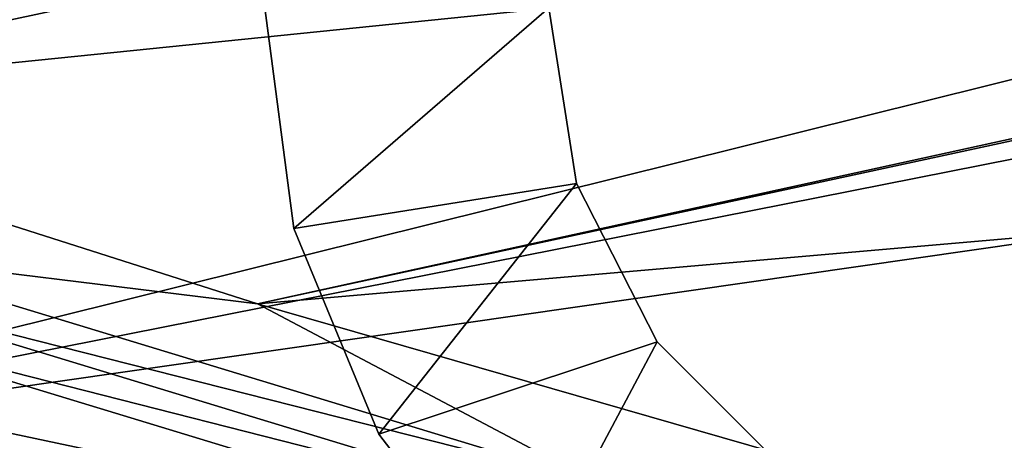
# Model space of a CAD drawing. Header units: metres. Extents: x -1501 to 0, y -1015 to 0.
# Tile 67 of 110: x -617 to -548, y -789 to -760. Entities that reach past the tile are written whole.
import ezdxf

# ---------------------------------------------------------------- set-up
doc = ezdxf.new("R2010")
doc.units = ezdxf.units.M

msp = doc.modelspace()

# ---------------------------------------------------------------- linework, layer by layer
at = {"layer": 'None'}
for points in [[(-719.086121, -769.217773, -406), (-779.312256, -744.756042, -406), (-393.928131, -701.174194, -406)], [(-401.564972, -715.302673, -406), (-719.086121, -769.217773, -406), (-393.928131, -701.174194, -406)], [(-719.086121, -769.217773, -406), (-401.564972, -715.302673, -406), (-409.506348, -729.472778, -406)], [(-689.112305, -749.83252, -403), (-645.033936, -765.328735, -403), (-424.421448, -718.191345, -403)], [(-424.421448, -718.191345, -403), (-645.033936, -765.328735, -403), (-440.631165, -744.531677, -403)], [(-658.044983, -791.21698, -406), (-719.086121, -769.217773, -406), (-409.506348, -729.472778, -406)], [(-658.044983, -791.21698, -406), (-409.506348, -729.472778, -406), (-417.760834, -743.682678, -406)], [(-426.337372, -757.930542, -406), (-658.044983, -791.21698, -406), (-417.760834, -743.682678, -406)], [(-645.033936, -765.328735, -403), (-600.521667, -779.530579, -403), (-440.631165, -744.531677, -403)], [(-440.631165, -744.531677, -403), (-600.521667, -779.530579, -403), (-440.963257, -745.05011, -403)], [(-600.521667, -779.530579, -403), (-455.465454, -766.928467, -403), (-440.963257, -745.05011, -403)], [(-596.305847, -810.727783, -406), (-658.044983, -791.21698, -406), (-426.337372, -757.930542, -406)], [(-435.138428, -772.045593, -406), (-596.305847, -810.727783, -406), (-426.337372, -757.930542, -406)], [(-600.521667, -779.530579, -403), (-645.033936, -765.328735, -403), (-629.943787, -775.903015, -402.52005)], [(-600.521667, -779.530579, -403), (-555.613464, -792.425903, -403), (-455.465454, -766.928467, -403)], [(-555.613464, -792.425903, -403), (-510.572693, -803.949707, -403), (-455.465454, -766.928467, -403)], [(-596.305847, -810.727783, -406), (-435.138428, -772.045593, -406), (-444.021667, -785.810974, -406)], [(-576.75415, -792.071167, -402.52005), (-629.943787, -775.903015, -402.52005), (-630.749207, -778.39624, -401.92572)], [(-576.75415, -792.071167, -402.52005), (-600.521667, -779.530579, -403), (-629.943787, -775.903015, -402.52005)], [(-630.749207, -778.39624, -401.92572), (-631.535156, -780.829407, -401.100159), (-577.472656, -794.59082, -401.92572)], [(-577.472656, -794.59082, -401.92572), (-576.75415, -792.071167, -402.52005), (-630.749207, -778.39624, -401.92572)], [(-576.75415, -792.071167, -402.52005), (-555.613464, -792.425903, -403), (-600.521667, -779.530579, -403)], [(-631.535156, -780.829407, -401.100159), (-633.021179, -785.429749, -398.780426), (-578.173889, -797.049744, -401.100159)], [(-631.535156, -780.829407, -401.100159), (-578.173889, -797.049744, -401.100159), (-577.472656, -794.59082, -401.92572)], [(-579.499634, -801.698792, -398.780426), (-633.021179, -785.429749, -398.780426), (-633.710022, -787.562256, -397.307617)], [(-633.021179, -785.429749, -398.780426), (-579.499634, -801.698792, -398.780426), (-578.173889, -797.049744, -401.100159)], [(-453.085236, -799.392639, -406), (-596.305847, -810.727783, -406), (-444.021667, -785.810974, -406)], [(-633.710022, -787.562256, -397.307617), (-634.35553, -789.56073, -395.641296), (-580.114197, -803.853882, -397.307617)], [(-580.114197, -803.853882, -397.307617), (-579.499634, -801.698792, -398.780426), (-633.710022, -787.562256, -397.307617)]]:
    msp.add_3dface(points, dxfattribs=at)
at = {"layer": 'None0'}
for points in [[(-597.95575, -774.218811, -410), (-580.000183, -758.689636, -410), (-600.000183, -758.689636, -410)], [(-597.95575, -774.218811, -410), (-600.000183, -758.689636, -410), (-597.95575, -774.218811, -430)], [(-600.000183, -758.689636, -410), (-600.000183, -758.689636, -430), (-597.95575, -774.218811, -430)], [(-597.95575, -774.218811, -430), (-600.000183, -758.689636, -430), (-580.000183, -758.689636, -430)], [(-578.04248, -771.050354, -410), (-580.000183, -758.689636, -410), (-597.95575, -774.218811, -410)], [(-578.04248, -771.050354, -430), (-597.95575, -774.218811, -430), (-580.000183, -758.689636, -430)], [(-580.000183, -758.689636, -410), (-578.04248, -771.050354, -410), (-580.000183, -758.689636, -430)], [(-578.04248, -771.050354, -410), (-578.04248, -771.050354, -430), (-580.000183, -758.689636, -430)], [(-591.961731, -788.689636, -410), (-578.04248, -771.050354, -410), (-597.95575, -774.218811, -410)], [(-591.961731, -788.689636, -430), (-597.95575, -774.218811, -430), (-578.04248, -771.050354, -430)], [(-572.360901, -782.20105, -410), (-578.04248, -771.050354, -410), (-591.961731, -788.689636, -410)], [(-572.360901, -782.20105, -430), (-591.961731, -788.689636, -430), (-578.04248, -771.050354, -430)], [(-578.04248, -771.050354, -410), (-572.360901, -782.20105, -410), (-578.04248, -771.050354, -430)], [(-572.360901, -782.20105, -410), (-572.360901, -782.20105, -430), (-578.04248, -771.050354, -430)], [(-591.961731, -788.689636, -410), (-597.95575, -774.218811, -410), (-591.961731, -788.689636, -430)], [(-597.95575, -774.218811, -410), (-597.95575, -774.218811, -430), (-591.961731, -788.689636, -430)], [(-582.426636, -801.116089, -410), (-572.360901, -782.20105, -410), (-591.961731, -788.689636, -410)], [(-582.426636, -801.116089, -430), (-591.961731, -788.689636, -430), (-572.360901, -782.20105, -430)], [(-563.511597, -791.050354, -410), (-572.360901, -782.20105, -410), (-582.426636, -801.116089, -410)], [(-563.511597, -791.050354, -430), (-582.426636, -801.116089, -430), (-572.360901, -782.20105, -430)], [(-572.360901, -782.20105, -410), (-563.511597, -791.050354, -410), (-572.360901, -782.20105, -430)], [(-563.511597, -791.050354, -410), (-563.511597, -791.050354, -430), (-572.360901, -782.20105, -430)], [(-582.426636, -801.116089, -410), (-591.961731, -788.689636, -410), (-582.426636, -801.116089, -430)], [(-591.961731, -788.689636, -410), (-591.961731, -788.689636, -430), (-582.426636, -801.116089, -430)]]:
    msp.add_3dface(points, dxfattribs=at)

doc.saveas('drawing.dxf')
